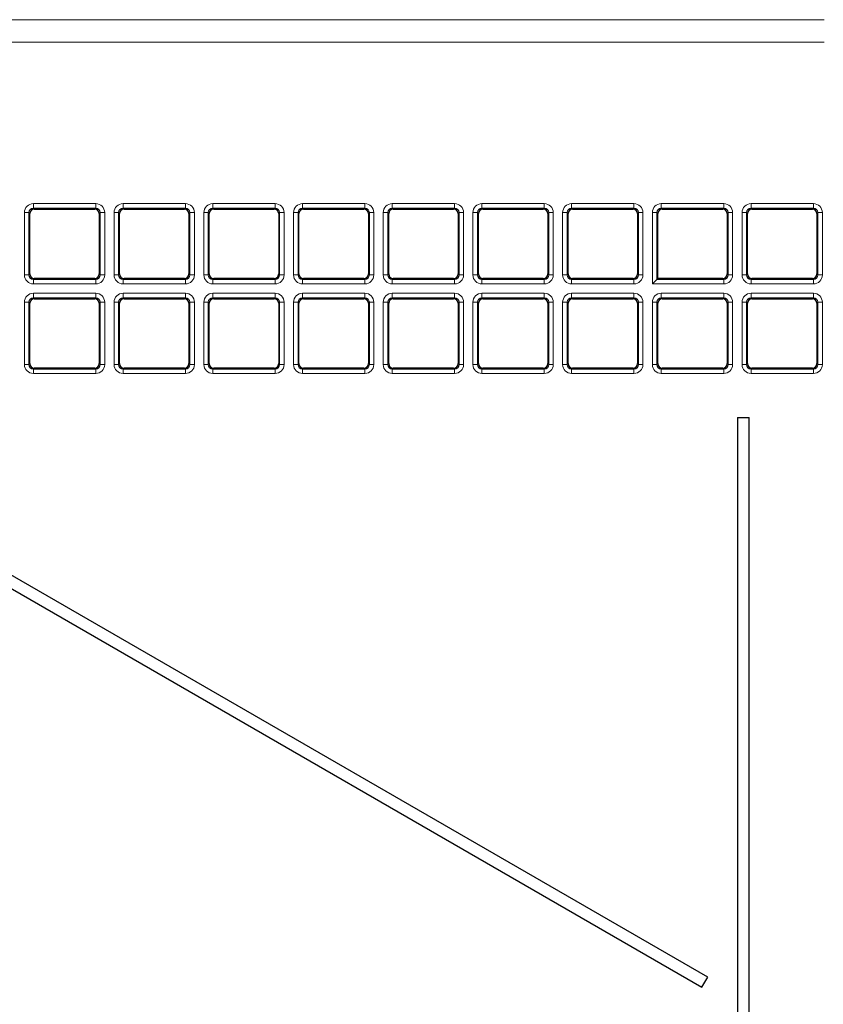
# Paper-space layout 'Blatt3' of a CAD drawing. Header units: millimetres. Extents: x 5 to 418, y 2 to 292.
# Tile 39 of 73: x 96 to 111, y 197 to 216. Entities that reach past the tile are written whole.
import ezdxf

# ---------------------------------------------------------------- set-up
doc = ezdxf.new("R2010")
doc.units = ezdxf.units.MM

psp = doc.layouts.new('Blatt3')

# ---------------------------------------------------------------- linework, layer by layer
at = {"color": 7, "linetype": 'Continuous', "lineweight": 18}
for p, q in [((70.8426, 215.5673), (111.1428, 215.5673)), ((111.1428, 215.1507), (70.8426, 215.1507)), ((96.4497, 212.1472), (97.6083, 212.1472)), ((96.4497, 212.1472), (96.4497, 212.0639)), ((97.6083, 212.0639), (96.4497, 212.0639)), ((96.4497, 212.0639), (96.4674, 212.0462)), ((97.5906, 212.0462), (97.6083, 212.0639)), ((97.6083, 212.1472), (97.6083, 212.0639)), ((98.1163, 212.1472), (99.275, 212.1472)), ((98.1163, 212.1472), (98.1163, 212.0639)), ((99.275, 212.0639), (98.1163, 212.0639)), ((98.1163, 212.0639), (98.134, 212.0462)), ((99.2573, 212.0462), (99.275, 212.0639)), ((99.275, 212.1472), (99.275, 212.0639)), ((99.783, 212.1472), (100.9416, 212.1472)), ((99.783, 212.1472), (99.783, 212.0639)), ((100.9416, 212.0639), (99.783, 212.0639)), ((99.783, 212.0639), (99.8007, 212.0462)), ((100.9239, 212.0462), (100.9416, 212.0639)), ((100.9416, 212.1472), (100.9416, 212.0639)), ((101.4497, 212.1472), (102.6083, 212.1472)), ((101.4497, 212.1472), (101.4497, 212.0639)), ((102.6083, 212.0639), (101.4497, 212.0639)), ((101.4497, 212.0639), (101.4674, 212.0462)), ((102.5906, 212.0462), (102.6083, 212.0639)), ((102.6083, 212.1472), (102.6083, 212.0639)), ((103.1163, 212.1472), (104.275, 212.1472)), ((103.1163, 212.1472), (103.1163, 212.0639)), ((104.275, 212.0639), (103.1163, 212.0639)), ((103.1163, 212.0639), (103.134, 212.0462)), ((104.2573, 212.0462), (104.275, 212.0639)), ((104.275, 212.1472), (104.275, 212.0639)), ((104.783, 212.1472), (105.9416, 212.1472)), ((104.783, 212.1472), (104.783, 212.0639)), ((105.9416, 212.0639), (104.783, 212.0639)), ((104.783, 212.0639), (104.8007, 212.0462)), ((105.9239, 212.0462), (105.9416, 212.0639)), ((105.9416, 212.1472), (105.9416, 212.0639)), ((106.4497, 212.1472), (107.6083, 212.1472)), ((106.4497, 212.1472), (106.4497, 212.0639)), ((107.6083, 212.0639), (106.4497, 212.0639)), ((106.4497, 212.0639), (106.4674, 212.0462)), ((107.5906, 212.0462), (107.6083, 212.0639)), ((107.6083, 212.1472), (107.6083, 212.0639)), ((108.1163, 212.1472), (109.275, 212.1472)), ((108.1163, 212.0639), (108.1163, 212.1472)), ((109.275, 212.0639), (108.1163, 212.0639)), ((108.1163, 212.0639), (108.134, 212.0462)), ((109.2573, 212.0462), (109.275, 212.0639)), ((109.275, 212.1472), (109.275, 212.0639)), ((109.783, 212.1472), (110.9416, 212.1472)), ((109.783, 212.1472), (109.783, 212.0639)), ((110.9416, 212.0639), (109.783, 212.0639)), ((109.783, 212.0639), (109.8007, 212.0462)), ((110.9239, 212.0462), (110.9416, 212.0639)), ((110.9416, 212.1472), (110.9416, 212.0639)), ((96.2832, 210.8221), (96.2832, 211.9807)), ((96.2832, 211.9807), (96.3665, 211.9807)), ((96.3665, 211.9807), (96.3665, 210.8221)), ((96.3842, 211.963), (96.3665, 211.9807)), ((97.6915, 211.9807), (97.6738, 211.963)), ((97.6915, 210.8221), (97.6915, 211.9807)), ((97.6915, 211.9807), (97.7747, 211.9807)), ((97.7747, 211.9807), (97.7747, 210.8221)), ((97.9499, 210.8221), (97.9499, 211.9807)), ((97.9499, 211.9807), (98.0331, 211.9807)), ((98.0331, 211.9807), (98.0331, 210.8221)), ((98.0508, 211.963), (98.0331, 211.9807)), ((99.3582, 211.9807), (99.3405, 211.963)), ((99.3582, 210.8221), (99.3582, 211.9807)), ((99.3582, 211.9807), (99.4414, 211.9807)), ((99.4414, 211.9807), (99.4414, 210.8221)), ((99.6166, 210.8221), (99.6166, 211.9807)), ((99.6166, 211.9807), (99.6998, 211.9807)), ((99.6998, 211.9807), (99.6998, 210.8221)), ((99.7175, 211.963), (99.6998, 211.9807)), ((101.0249, 211.9807), (101.0072, 211.963)), ((101.0249, 210.8221), (101.0249, 211.9807)), ((101.0249, 211.9807), (101.1081, 211.9807)), ((101.1081, 211.9807), (101.1081, 210.8221)), ((101.2832, 210.8221), (101.2832, 211.9807)), ((101.2832, 211.9807), (101.3665, 211.9807)), ((101.3665, 211.9807), (101.3665, 210.8221)), ((101.3842, 211.963), (101.3665, 211.9807)), ((102.6915, 211.9807), (102.6738, 211.963)), ((102.6915, 211.9807), (102.7747, 211.9807)), ((102.6915, 210.8221), (102.6915, 211.9807)), ((102.7747, 211.9807), (102.7747, 210.8221)), ((102.9499, 210.8221), (102.9499, 211.9807)), ((102.9499, 211.9807), (103.0331, 211.9807)), ((103.0331, 211.9807), (103.0331, 210.8221)), ((103.0508, 211.963), (103.0331, 211.9807)), ((104.3582, 211.9807), (104.3405, 211.963)), ((104.3582, 211.9807), (104.4414, 211.9807)), ((104.3582, 210.8221), (104.3582, 211.9807)), ((104.4414, 211.9807), (104.4414, 210.8221)), ((104.6166, 210.8221), (104.6166, 211.9807)), ((104.6166, 211.9807), (104.6998, 211.9807)), ((104.6998, 211.9807), (104.6998, 210.8221)), ((104.7175, 211.963), (104.6998, 211.9807)), ((106.0249, 211.9807), (106.0072, 211.963)), ((106.0249, 210.8221), (106.0249, 211.9807)), ((106.0249, 211.9807), (106.1081, 211.9807)), ((106.1081, 211.9807), (106.1081, 210.8221)), ((106.2832, 210.8221), (106.2832, 211.9807)), ((106.2832, 211.9807), (106.3665, 211.9807)), ((106.3665, 211.9807), (106.3665, 210.8221)), ((106.3842, 211.963), (106.3665, 211.9807)), ((107.6915, 211.9807), (107.6738, 211.963)), ((107.6915, 211.9807), (107.7747, 211.9807)), ((107.6915, 210.8221), (107.6915, 211.9807)), ((107.7747, 211.9807), (107.7747, 210.8221)), ((107.9499, 210.6557), (107.9499, 211.9807)), ((108.0331, 211.9807), (107.9499, 211.9807)), ((108.0331, 211.9807), (108.0331, 210.7389)), ((108.0508, 211.963), (108.0331, 211.9807)), ((109.3582, 211.9807), (109.3405, 211.963)), ((109.4414, 211.9807), (109.3582, 211.9807)), ((109.3582, 210.8221), (109.3582, 211.9807)), ((109.4414, 211.9807), (109.4414, 210.8221)), ((109.6166, 210.8221), (109.6166, 211.9807)), ((109.6998, 211.9807), (109.6166, 211.9807)), ((109.6998, 211.9807), (109.6998, 210.8221)), ((109.7175, 211.963), (109.6998, 211.9807)), ((111.0249, 211.9807), (111.0072, 211.963)), ((111.0249, 210.8221), (111.0249, 211.9807)), ((111.1081, 211.9807), (111.0249, 211.9807)), ((111.1081, 211.9807), (111.1081, 210.8221)), ((96.2832, 210.8221), (96.3665, 210.8221)), ((96.3665, 210.8221), (96.3842, 210.8398)), ((96.4674, 210.7566), (96.4497, 210.7389)), ((96.4497, 210.7389), (97.6083, 210.7389)), ((96.4497, 210.7389), (96.4497, 210.6557)), ((97.6083, 210.7389), (97.5906, 210.7566)), ((97.6083, 210.7389), (97.6083, 210.6557)), ((97.6738, 210.8398), (97.6915, 210.8221)), ((97.6915, 210.8221), (97.7747, 210.8221)), ((97.9499, 210.8221), (98.0331, 210.8221)), ((98.0331, 210.8221), (98.0508, 210.8398)), ((98.134, 210.7566), (98.1163, 210.7389)), ((98.1163, 210.7389), (98.1163, 210.6557)), ((98.1163, 210.7389), (99.275, 210.7389)), ((99.275, 210.7389), (99.2573, 210.7566)), ((99.275, 210.7389), (99.275, 210.6557)), ((99.3405, 210.8398), (99.3582, 210.8221)), ((99.3582, 210.8221), (99.4414, 210.8221)), ((99.6166, 210.8221), (99.6998, 210.8221)), ((99.6998, 210.8221), (99.7175, 210.8398)), ((99.8007, 210.7566), (99.783, 210.7389)), ((99.783, 210.7389), (99.783, 210.6557)), ((99.783, 210.7389), (100.9416, 210.7389)), ((100.9416, 210.7389), (100.9239, 210.7566)), ((100.9416, 210.7389), (100.9416, 210.6557)), ((101.0072, 210.8398), (101.0249, 210.8221)), ((101.0249, 210.8221), (101.1081, 210.8221)), ((101.2832, 210.8221), (101.3665, 210.8221)), ((101.3665, 210.8221), (101.3842, 210.8398)), ((101.4674, 210.7566), (101.4497, 210.7389)), ((101.4497, 210.7389), (102.6083, 210.7389)), ((101.4497, 210.7389), (101.4497, 210.6557)), ((102.6083, 210.7389), (102.5906, 210.7566)), ((102.6083, 210.7389), (102.6083, 210.6557)), ((102.6738, 210.8398), (102.6915, 210.8221)), ((102.6915, 210.8221), (102.7747, 210.8221)), ((102.9499, 210.8221), (103.0331, 210.8221)), ((103.0331, 210.8221), (103.0508, 210.8398)), ((103.134, 210.7566), (103.1163, 210.7389)), ((103.1163, 210.7389), (103.1163, 210.6557)), ((103.1163, 210.7389), (104.275, 210.7389)), ((104.275, 210.7389), (104.2573, 210.7566)), ((104.275, 210.7389), (104.275, 210.6557)), ((104.3405, 210.8398), (104.3582, 210.8221)), ((104.3582, 210.8221), (104.4414, 210.8221)), ((104.6166, 210.8221), (104.6998, 210.8221)), ((104.6998, 210.8221), (104.7175, 210.8398)), ((104.8007, 210.7566), (104.783, 210.7389)), ((104.783, 210.7389), (105.9416, 210.7389)), ((104.783, 210.7389), (104.783, 210.6557)), ((105.9416, 210.7389), (105.9239, 210.7566)), ((105.9416, 210.7389), (105.9416, 210.6557)), ((106.0072, 210.8398), (106.0249, 210.8221)), ((106.0249, 210.8221), (106.1081, 210.8221)), ((106.2832, 210.8221), (106.3665, 210.8221)), ((106.3665, 210.8221), (106.3842, 210.8398)), ((106.4674, 210.7566), (106.4497, 210.7389)), ((106.4497, 210.7389), (107.6083, 210.7389)), ((106.4497, 210.7389), (106.4497, 210.6557)), ((107.6083, 210.7389), (107.5906, 210.7566)), ((107.6083, 210.7389), (107.6083, 210.6557)), ((107.6738, 210.8398), (107.6915, 210.8221)), ((107.6915, 210.8221), (107.7747, 210.8221)), ((108.0331, 210.7389), (109.275, 210.7389)), ((109.275, 210.7389), (109.2573, 210.7566)), ((109.275, 210.6557), (109.275, 210.7389)), ((109.3405, 210.8398), (109.3582, 210.8221)), ((109.4414, 210.8221), (109.3582, 210.8221)), ((109.6998, 210.8221), (109.6166, 210.8221)), ((109.6998, 210.8221), (109.7175, 210.8398)), ((109.8007, 210.7566), (109.783, 210.7389)), ((109.783, 210.7389), (109.783, 210.6557)), ((109.783, 210.7389), (110.9416, 210.7389)), ((110.9416, 210.7389), (110.9239, 210.7566)), ((110.9416, 210.7389), (110.9416, 210.6557)), ((111.0072, 210.8398), (111.0249, 210.8221)), ((111.1081, 210.8221), (111.0249, 210.8221)), ((97.6083, 210.6557), (96.4497, 210.6557)), ((99.275, 210.6557), (98.1163, 210.6557)), ((100.9416, 210.6557), (99.783, 210.6557)), ((102.6083, 210.6557), (101.4497, 210.6557)), ((104.275, 210.6557), (103.1163, 210.6557)), ((105.9416, 210.6557), (104.783, 210.6557)), ((107.6083, 210.6557), (106.4497, 210.6557)), ((109.275, 210.6557), (107.9499, 210.6557)), ((110.9416, 210.6557), (109.783, 210.6557)), ((96.4497, 210.4805), (97.6083, 210.4805)), ((96.4497, 210.4805), (96.4497, 210.3973)), ((97.6083, 210.3973), (96.4497, 210.3973)), ((96.4497, 210.3973), (96.4674, 210.3796)), ((97.5906, 210.3796), (97.6083, 210.3973)), ((97.6083, 210.4805), (97.6083, 210.3973)), ((98.1163, 210.4805), (99.275, 210.4805)), ((98.1163, 210.4805), (98.1163, 210.3973)), ((99.275, 210.3973), (98.1163, 210.3973)), ((98.1163, 210.3973), (98.134, 210.3796)), ((99.2573, 210.3796), (99.275, 210.3973)), ((99.275, 210.4805), (99.275, 210.3973)), ((99.783, 210.4805), (100.9416, 210.4805)), ((99.783, 210.4805), (99.783, 210.3973)), ((100.9416, 210.3973), (99.783, 210.3973)), ((99.783, 210.3973), (99.8007, 210.3796)), ((100.9239, 210.3796), (100.9416, 210.3973)), ((100.9416, 210.4805), (100.9416, 210.3973)), ((101.4497, 210.4805), (102.6083, 210.4805)), ((101.4497, 210.4805), (101.4497, 210.3973)), ((102.6083, 210.3973), (101.4497, 210.3973)), ((101.4497, 210.3973), (101.4674, 210.3796)), ((102.5906, 210.3796), (102.6083, 210.3973)), ((102.6083, 210.4805), (102.6083, 210.3973)), ((103.1163, 210.4805), (104.275, 210.4805)), ((103.1163, 210.4805), (103.1163, 210.3973)), ((104.275, 210.3973), (103.1163, 210.3973)), ((103.1163, 210.3973), (103.134, 210.3796)), ((104.2573, 210.3796), (104.275, 210.3973)), ((104.275, 210.4805), (104.275, 210.3973)), ((104.783, 210.4805), (105.9416, 210.4805)), ((104.783, 210.4805), (104.783, 210.3973)), ((105.9416, 210.3973), (104.783, 210.3973)), ((104.783, 210.3973), (104.8007, 210.3796)), ((105.9239, 210.3796), (105.9416, 210.3973)), ((105.9416, 210.4805), (105.9416, 210.3973)), ((106.4497, 210.4805), (107.6083, 210.4805)), ((106.4497, 210.4805), (106.4497, 210.3973)), ((107.6083, 210.3973), (106.4497, 210.3973)), ((106.4497, 210.3973), (106.4674, 210.3796)), ((107.5906, 210.3796), (107.6083, 210.3973)), ((107.6083, 210.4805), (107.6083, 210.3973)), ((108.1163, 210.4805), (109.275, 210.4805)), ((108.1163, 210.4805), (108.1163, 210.3973)), ((109.275, 210.3973), (108.1163, 210.3973)), ((108.1163, 210.3973), (108.134, 210.3796)), ((109.2573, 210.3796), (109.275, 210.3973)), ((109.275, 210.4805), (109.275, 210.3973)), ((109.783, 210.4805), (110.9416, 210.4805)), ((109.783, 210.4805), (109.783, 210.3973)), ((110.9416, 210.3973), (109.783, 210.3973)), ((109.783, 210.3973), (109.8007, 210.3796)), ((110.9239, 210.3796), (110.9416, 210.3973)), ((110.9416, 210.4805), (110.9416, 210.3973)), ((96.2832, 209.1554), (96.2832, 210.3141)), ((96.2832, 210.3141), (96.3665, 210.3141)), ((96.3665, 210.3141), (96.3665, 209.1554)), ((96.3842, 210.2964), (96.3665, 210.3141)), ((97.6915, 210.3141), (97.6738, 210.2964)), ((97.6915, 210.3141), (97.7747, 210.3141)), ((97.6915, 209.1554), (97.6915, 210.3141)), ((97.7747, 210.3141), (97.7747, 209.1554)), ((97.9499, 209.1554), (97.9499, 210.3141)), ((97.9499, 210.3141), (98.0331, 210.3141)), ((98.0331, 210.3141), (98.0331, 209.1554)), ((98.0508, 210.2964), (98.0331, 210.3141)), ((99.3582, 210.3141), (99.3405, 210.2964)), ((99.3582, 209.1554), (99.3582, 210.3141)), ((99.3582, 210.3141), (99.4414, 210.3141)), ((99.4414, 210.3141), (99.4414, 209.1554)), ((99.6166, 209.1554), (99.6166, 210.3141)), ((99.6166, 210.3141), (99.6998, 210.3141)), ((99.6998, 210.3141), (99.6998, 209.1554)), ((99.7175, 210.2964), (99.6998, 210.3141)), ((101.0249, 210.3141), (101.0072, 210.2964)), ((101.0249, 209.1554), (101.0249, 210.3141)), ((101.0249, 210.3141), (101.1081, 210.3141)), ((101.1081, 210.3141), (101.1081, 209.1554)), ((101.2832, 209.1554), (101.2832, 210.3141)), ((101.2832, 210.3141), (101.3665, 210.3141)), ((101.3665, 210.3141), (101.3665, 209.1554)), ((101.3842, 210.2964), (101.3665, 210.3141)), ((102.6915, 210.3141), (102.6738, 210.2964)), ((102.6915, 209.1554), (102.6915, 210.3141)), ((102.6915, 210.3141), (102.7747, 210.3141)), ((102.7747, 210.3141), (102.7747, 209.1554)), ((102.9499, 209.1554), (102.9499, 210.3141)), ((102.9499, 210.3141), (103.0331, 210.3141)), ((103.0331, 210.3141), (103.0331, 209.1554)), ((103.0508, 210.2964), (103.0331, 210.3141)), ((104.3582, 210.3141), (104.3405, 210.2964)), ((104.3582, 209.1554), (104.3582, 210.3141)), ((104.3582, 210.3141), (104.4414, 210.3141)), ((104.4414, 210.3141), (104.4414, 209.1554)), ((104.6166, 209.1554), (104.6166, 210.3141)), ((104.6166, 210.3141), (104.6998, 210.3141)), ((104.6998, 210.3141), (104.6998, 209.1554)), ((104.7175, 210.2964), (104.6998, 210.3141)), ((106.0249, 210.3141), (106.0072, 210.2964)), ((106.0249, 210.3141), (106.1081, 210.3141)), ((106.0249, 209.1554), (106.0249, 210.3141)), ((106.1081, 210.3141), (106.1081, 209.1554)), ((106.2832, 209.1554), (106.2832, 210.3141)), ((106.2832, 210.3141), (106.3665, 210.3141)), ((106.3665, 210.3141), (106.3665, 209.1554)), ((106.3842, 210.2964), (106.3665, 210.3141)), ((107.6915, 210.3141), (107.6738, 210.2964)), ((107.6915, 210.3141), (107.7747, 210.3141)), ((107.6915, 209.1554), (107.6915, 210.3141)), ((107.7747, 210.3141), (107.7747, 209.1554)), ((107.9499, 209.1554), (107.9499, 210.3141)), ((108.0331, 210.3141), (107.9499, 210.3141)), ((108.0331, 210.3141), (108.0331, 209.1554)), ((108.0508, 210.2964), (108.0331, 210.3141)), ((109.3582, 210.3141), (109.3405, 210.2964)), ((109.3582, 209.1554), (109.3582, 210.3141)), ((109.4414, 210.3141), (109.3582, 210.3141)), ((109.4414, 210.3141), (109.4414, 209.1554)), ((109.6166, 209.1554), (109.6166, 210.3141)), ((109.6998, 210.3141), (109.6166, 210.3141)), ((109.6998, 210.3141), (109.6998, 209.1554)), ((109.7175, 210.2964), (109.6998, 210.3141)), ((111.0249, 210.3141), (111.0072, 210.2964)), ((111.1081, 210.3141), (111.0249, 210.3141)), ((111.0249, 209.1554), (111.0249, 210.3141)), ((111.1081, 210.3141), (111.1081, 209.1554)), ((96.2832, 209.1554), (96.3665, 209.1554)), ((96.3665, 209.1554), (96.3842, 209.1731)), ((96.4674, 209.0899), (96.4497, 209.0722)), ((96.4497, 209.0722), (96.4497, 208.989)), ((96.4497, 209.0722), (97.6083, 209.0722)), ((97.6083, 209.0722), (97.5906, 209.0899)), ((97.6083, 209.0722), (97.6083, 208.989)), ((97.6738, 209.1731), (97.6915, 209.1554)), ((97.6915, 209.1554), (97.7747, 209.1554)), ((97.9499, 209.1554), (98.0331, 209.1554)), ((98.0331, 209.1554), (98.0508, 209.1731)), ((98.134, 209.0899), (98.1163, 209.0722)), ((98.1163, 209.0722), (98.1163, 208.989)), ((98.1163, 209.0722), (99.275, 209.0722)), ((99.275, 209.0722), (99.2573, 209.0899)), ((99.275, 209.0722), (99.275, 208.989)), ((99.3405, 209.1731), (99.3582, 209.1554)), ((99.3582, 209.1554), (99.4414, 209.1554)), ((99.6166, 209.1554), (99.6998, 209.1554)), ((99.6998, 209.1554), (99.7175, 209.1731)), ((99.8007, 209.0899), (99.783, 209.0722)), ((99.783, 209.0722), (99.783, 208.989)), ((99.783, 209.0722), (100.9416, 209.0722)), ((100.9416, 209.0722), (100.9239, 209.0899)), ((100.9416, 209.0722), (100.9416, 208.989)), ((101.0072, 209.1731), (101.0249, 209.1554)), ((101.0249, 209.1554), (101.1081, 209.1554)), ((101.2832, 209.1554), (101.3665, 209.1554)), ((101.3665, 209.1554), (101.3842, 209.1731)), ((101.4674, 209.0899), (101.4497, 209.0722)), ((101.4497, 209.0722), (102.6083, 209.0722)), ((101.4497, 209.0722), (101.4497, 208.989)), ((102.6083, 209.0722), (102.5906, 209.0899)), ((102.6083, 209.0722), (102.6083, 208.989)), ((102.6738, 209.1731), (102.6915, 209.1554)), ((102.6915, 209.1554), (102.7747, 209.1554)), ((102.9499, 209.1554), (103.0331, 209.1554)), ((103.0331, 209.1554), (103.0508, 209.1731)), ((103.134, 209.0899), (103.1163, 209.0722)), ((103.1163, 209.0722), (103.1163, 208.989)), ((103.1163, 209.0722), (104.275, 209.0722)), ((104.275, 209.0722), (104.2573, 209.0899)), ((104.275, 209.0722), (104.275, 208.989)), ((104.3405, 209.1731), (104.3582, 209.1554)), ((104.3582, 209.1554), (104.4414, 209.1554)), ((104.6166, 209.1554), (104.6998, 209.1554)), ((104.6998, 209.1554), (104.7175, 209.1731)), ((104.8007, 209.0899), (104.783, 209.0722)), ((104.783, 209.0722), (105.9416, 209.0722)), ((104.783, 209.0722), (104.783, 208.989)), ((105.9416, 209.0722), (105.9239, 209.0899)), ((105.9416, 209.0722), (105.9416, 208.989)), ((106.0072, 209.1731), (106.0249, 209.1554)), ((106.0249, 209.1554), (106.1081, 209.1554)), ((106.2832, 209.1554), (106.3665, 209.1554)), ((106.3665, 209.1554), (106.3842, 209.1731)), ((106.4674, 209.0899), (106.4497, 209.0722)), ((106.4497, 209.0722), (106.4497, 208.989)), ((106.4497, 209.0722), (107.6083, 209.0722)), ((107.6083, 209.0722), (107.5906, 209.0899)), ((107.6083, 209.0722), (107.6083, 208.989)), ((107.6738, 209.1731), (107.6915, 209.1554)), ((107.6915, 209.1554), (107.7747, 209.1554)), ((108.0331, 209.1554), (107.9499, 209.1554)), ((108.0331, 209.1554), (108.0508, 209.1731)), ((108.134, 209.0899), (108.1163, 209.0722)), ((108.1163, 209.0722), (108.1163, 208.989)), ((108.1163, 209.0722), (109.275, 209.0722)), ((109.275, 209.0722), (109.2573, 209.0899)), ((109.275, 209.0722), (109.275, 208.989)), ((109.3405, 209.1731), (109.3582, 209.1554)), ((109.4414, 209.1554), (109.3582, 209.1554)), ((109.6998, 209.1554), (109.6166, 209.1554)), ((109.6998, 209.1554), (109.7175, 209.1731)), ((109.8007, 209.0899), (109.783, 209.0722)), ((109.783, 209.0722), (109.783, 208.989)), ((109.783, 209.0722), (110.9416, 209.0722)), ((110.9416, 209.0722), (110.9239, 209.0899)), ((110.9416, 209.0722), (110.9416, 208.989)), ((111.0072, 209.1731), (111.0249, 209.1554)), ((111.1081, 209.1554), (111.0249, 209.1554)), ((97.6083, 208.989), (96.4497, 208.989)), ((99.275, 208.989), (98.1163, 208.989)), ((100.9416, 208.989), (99.783, 208.989)), ((102.6083, 208.989), (101.4497, 208.989)), ((104.275, 208.989), (103.1163, 208.989)), ((105.9416, 208.989), (104.783, 208.989)), ((107.6083, 208.989), (106.4497, 208.989)), ((109.275, 208.989), (108.1163, 208.989)), ((110.9416, 208.989), (109.783, 208.989))]:
    psp.add_line(p, q, dxfattribs=at)
at = {"color": 7, "linetype": 'Continuous', "lineweight": 25}
for p, q in [((96.4674, 212.0462), (97.5906, 212.0462)), ((98.134, 212.0462), (99.2573, 212.0462)), ((99.8007, 212.0462), (100.9239, 212.0462)), ((101.4674, 212.0462), (102.5906, 212.0462)), ((103.134, 212.0462), (104.2573, 212.0462)), ((104.8007, 212.0462), (105.9239, 212.0462)), ((106.4674, 212.0462), (107.5906, 212.0462)), ((108.134, 212.0462), (109.2573, 212.0462)), ((109.8007, 212.0462), (110.9239, 212.0462)), ((96.3842, 210.8398), (96.3842, 211.963)), ((97.6738, 211.963), (97.6738, 210.8398)), ((98.0508, 210.8398), (98.0508, 211.963)), ((99.3405, 211.963), (99.3405, 210.8398)), ((99.7175, 210.8398), (99.7175, 211.963)), ((101.0072, 211.963), (101.0072, 210.8398)), ((101.3842, 210.8398), (101.3842, 211.963)), ((102.6738, 211.963), (102.6738, 210.8398)), ((103.0508, 210.8398), (103.0508, 211.963)), ((104.3405, 211.963), (104.3405, 210.8398)), ((104.7175, 210.8398), (104.7175, 211.963)), ((106.0072, 211.963), (106.0072, 210.8398)), ((106.3842, 210.8398), (106.3842, 211.963)), ((107.6738, 211.963), (107.6738, 210.8398)), ((108.0508, 210.7566), (108.0508, 211.963)), ((109.3405, 211.963), (109.3405, 210.8398)), ((109.7175, 210.8398), (109.7175, 211.963)), ((111.0072, 211.963), (111.0072, 210.8398)), ((97.5906, 210.7566), (96.4674, 210.7566)), ((99.2573, 210.7566), (98.134, 210.7566)), ((100.9239, 210.7566), (99.8007, 210.7566)), ((102.5906, 210.7566), (101.4674, 210.7566)), ((104.2573, 210.7566), (103.134, 210.7566)), ((105.9239, 210.7566), (104.8007, 210.7566)), ((107.5906, 210.7566), (106.4674, 210.7566)), ((108.0331, 210.7389), (107.9499, 210.6557)), ((108.0508, 210.7566), (108.0331, 210.7389)), ((109.2573, 210.7566), (108.0508, 210.7566)), ((110.9239, 210.7566), (109.8007, 210.7566)), ((96.4674, 210.3796), (97.5906, 210.3796)), ((98.134, 210.3796), (99.2573, 210.3796)), ((99.8007, 210.3796), (100.9239, 210.3796)), ((101.4674, 210.3796), (102.5906, 210.3796)), ((103.134, 210.3796), (104.2573, 210.3796)), ((104.8007, 210.3796), (105.9239, 210.3796)), ((106.4674, 210.3796), (107.5906, 210.3796)), ((108.134, 210.3796), (109.2573, 210.3796)), ((109.8007, 210.3796), (110.9239, 210.3796)), ((96.3842, 209.1731), (96.3842, 210.2964)), ((97.6738, 210.2964), (97.6738, 209.1731)), ((98.0508, 209.1731), (98.0508, 210.2964)), ((99.3405, 210.2964), (99.3405, 209.1731)), ((99.7175, 209.1731), (99.7175, 210.2964)), ((101.0072, 210.2964), (101.0072, 209.1731)), ((101.3842, 209.1731), (101.3842, 210.2964)), ((102.6738, 210.2964), (102.6738, 209.1731)), ((103.0508, 209.1731), (103.0508, 210.2964)), ((104.3405, 210.2964), (104.3405, 209.1731)), ((104.7175, 209.1731), (104.7175, 210.2964)), ((106.0072, 210.2964), (106.0072, 209.1731)), ((106.3842, 209.1731), (106.3842, 210.2964)), ((107.6738, 210.2964), (107.6738, 209.1731)), ((108.0508, 209.1731), (108.0508, 210.2964)), ((109.3405, 210.2964), (109.3405, 209.1731)), ((109.7175, 209.1731), (109.7175, 210.2964)), ((111.0072, 210.2964), (111.0072, 209.1731)), ((97.5906, 209.0899), (96.4674, 209.0899)), ((99.2573, 209.0899), (98.134, 209.0899)), ((100.9239, 209.0899), (99.8007, 209.0899)), ((102.5906, 209.0899), (101.4674, 209.0899)), ((104.2573, 209.0899), (103.134, 209.0899)), ((105.9239, 209.0899), (104.8007, 209.0899)), ((107.5906, 209.0899), (106.4674, 209.0899)), ((109.2573, 209.0899), (108.134, 209.0899)), ((110.9239, 209.0899), (109.8007, 209.0899)), ((108.9796, 197.7671), (90.9645, 208.1681)), ((109.5296, 208.1681), (109.7501, 208.1681)), ((109.5296, 208.1681), (109.5296, 184.0348)), ((109.7501, 184.0348), (109.7501, 208.1681)), ((90.8562, 207.9804), (108.8713, 197.5794)), ((108.8713, 197.5794), (108.9796, 197.7671))]:
    psp.add_line(p, q, dxfattribs=at)
at = {"color": 7, "linetype": 'Continuous', "lineweight": 18}
for centre, major_axis, ratio, start_param, end_param in [((96.4501, 211.9803), (0.1182, -0.1182), 0.9972647, 2.357564, 3.9256213), ((96.4501, 211.9803), (-0.0594, 0.0594), 0.9918461, 5.4991567, 7.0672139), ((97.6078, 211.9803), (-0.1182, -0.1182), 0.9972647, 2.357564, 3.9256213), ((97.6078, 211.9803), (0.0594, 0.0594), 0.9918461, 5.4991567, 7.0672139), ((98.1168, 211.9803), (0.1182, -0.1182), 0.9972647, 2.357564, 3.9256213), ((98.1168, 211.9803), (-0.0594, 0.0594), 0.9918461, 5.4991567, 7.0672139), ((99.2745, 211.9803), (-0.1182, -0.1182), 0.9972647, 2.357564, 3.9256213), ((99.2745, 211.9803), (0.0594, 0.0594), 0.9918461, 5.4991567, 7.0672139), ((99.7835, 211.9803), (0.1182, -0.1182), 0.9972647, 2.357564, 3.9256213), ((99.7835, 211.9803), (-0.0594, 0.0594), 0.9918461, 5.4991567, 7.0672139), ((100.9412, 211.9803), (-0.1182, -0.1182), 0.9972647, 2.357564, 3.9256213), ((100.9412, 211.9803), (0.0594, 0.0594), 0.9918461, 5.4991567, 7.0672139), ((101.4501, 211.9803), (0.1182, -0.1182), 0.9972647, 2.357564, 3.9256213), ((101.4501, 211.9803), (0.0594, -0.0594), 0.9918461, 2.357564, 3.9256213), ((102.6078, 211.9803), (-0.1182, -0.1182), 0.9972647, 2.357564, 3.9256213), ((102.6078, 211.9803), (0.0594, 0.0594), 0.9918461, 5.4991567, 7.0672139), ((103.1168, 211.9803), (0.1182, -0.1182), 0.9972647, 2.357564, 3.9256213), ((103.1168, 211.9803), (0.0594, -0.0594), 0.9918461, 2.357564, 3.9256213), ((104.2745, 211.9803), (-0.1182, -0.1182), 0.9972647, 2.357564, 3.9256213), ((104.2745, 211.9803), (0.0594, 0.0594), 0.9918461, 5.4991567, 7.0672139), ((104.7835, 211.9803), (0.1182, -0.1182), 0.9972647, 2.357564, 3.9256213), ((104.7835, 211.9803), (0.0594, -0.0594), 0.9918461, 2.357564, 3.9256213), ((105.9412, 211.9803), (-0.1182, -0.1182), 0.9972647, 2.357564, 3.9256213), ((105.9412, 211.9803), (0.0594, 0.0594), 0.9918461, 5.4991567, 7.0672139), ((106.4501, 211.9803), (0.1182, -0.1182), 0.9972647, 2.357564, 3.9256213), ((106.4501, 211.9803), (0.0594, -0.0594), 0.9918461, 2.357564, 3.9256213), ((107.6078, 211.9803), (-0.1182, -0.1182), 0.9972647, 2.357564, 3.9256213), ((107.6078, 211.9803), (0.0594, 0.0594), 0.9918461, 5.4991567, 7.0672139), ((108.1168, 211.9803), (0.1182, -0.1182), 0.9972647, 2.357564, 3.9256213), ((108.1168, 211.9803), (0.0594, -0.0594), 0.9918461, 2.357564, 3.9256213), ((109.2745, 211.9803), (-0.1182, -0.1182), 0.9972647, 2.357564, 3.9256213), ((109.2745, 211.9803), (0.0594, 0.0594), 0.9918461, 5.4991567, 7.0672139), ((109.7835, 211.9803), (0.1182, -0.1182), 0.9972647, 2.357564, 3.9256213), ((109.7835, 211.9803), (0.0594, -0.0594), 0.9918461, 2.357564, 3.9256213), ((110.9412, 211.9803), (-0.1182, -0.1182), 0.9972647, 2.357564, 3.9256213), ((110.9412, 211.9803), (0.0594, 0.0594), 0.9918461, 5.4991567, 7.0672139), ((96.4501, 210.8226), (0.1182, 0.1182), 0.9972647, 2.357564, 3.9256213), ((96.4501, 210.8226), (0.0594, 0.0594), 0.9918461, 2.357564, 3.9256213), ((97.6078, 210.8226), (-0.1182, 0.1182), 0.9972647, 2.357564, 3.9256213), ((97.6078, 210.8226), (-0.0594, 0.0594), 0.9918461, 2.357564, 3.9256213), ((98.1168, 210.8226), (0.1182, 0.1182), 0.9972647, 2.357564, 3.9256213), ((98.1168, 210.8226), (0.0594, 0.0594), 0.9918461, 2.357564, 3.9256213), ((99.2745, 210.8226), (-0.1182, 0.1182), 0.9972647, 2.357564, 3.9256213), ((99.2745, 210.8226), (-0.0594, 0.0594), 0.9918461, 2.357564, 3.9256213), ((99.7835, 210.8226), (0.1182, 0.1182), 0.9972647, 2.357564, 3.9256213), ((99.7835, 210.8226), (0.0594, 0.0594), 0.9918461, 2.357564, 3.9256213), ((100.9412, 210.8226), (-0.1182, 0.1182), 0.9972647, 2.357564, 3.9256213), ((100.9412, 210.8226), (-0.0594, 0.0594), 0.9918461, 2.357564, 3.9256213), ((101.4501, 210.8226), (0.1182, 0.1182), 0.9972647, 2.357564, 3.9256213), ((101.4501, 210.8226), (0.0594, 0.0594), 0.9918461, 2.357564, 3.9256213), ((102.6078, 210.8226), (-0.1182, 0.1182), 0.9972647, 2.357564, 3.9256213), ((102.6078, 210.8226), (-0.0594, 0.0594), 0.9918461, 2.357564, 3.9256213), ((103.1168, 210.8226), (0.1182, 0.1182), 0.9972647, 2.357564, 3.9256213), ((103.1168, 210.8226), (0.0594, 0.0594), 0.9918461, 2.357564, 3.9256213), ((104.2745, 210.8226), (-0.1182, 0.1182), 0.9972647, 2.357564, 3.9256213), ((104.2745, 210.8226), (-0.0594, 0.0594), 0.9918461, 2.357564, 3.9256213), ((104.7835, 210.8226), (0.1182, 0.1182), 0.9972647, 2.357564, 3.9256213), ((104.7835, 210.8226), (0.0594, 0.0594), 0.9918461, 2.357564, 3.9256213), ((105.9412, 210.8226), (-0.1182, 0.1182), 0.9972647, 2.357564, 3.9256213), ((105.9412, 210.8226), (-0.0594, 0.0594), 0.9918461, 2.357564, 3.9256213), ((106.4501, 210.8226), (0.1182, 0.1182), 0.9972647, 2.357564, 3.9256213), ((106.4501, 210.8226), (0.0594, 0.0594), 0.9918461, 2.357564, 3.9256213), ((107.6078, 210.8226), (-0.1182, 0.1182), 0.9972647, 2.357564, 3.9256213), ((107.6078, 210.8226), (-0.0594, 0.0594), 0.9918461, 2.357564, 3.9256213), ((109.2745, 210.8226), (-0.1182, 0.1182), 0.9972647, 2.357564, 3.9256213), ((109.2745, 210.8226), (-0.0594, 0.0594), 0.9918461, 2.357564, 3.9256213), ((109.7835, 210.8226), (0.1182, 0.1182), 0.9972647, 2.357564, 3.9256213), ((109.7835, 210.8226), (0.0594, 0.0594), 0.9918461, 2.357564, 3.9256213), ((110.9412, 210.8226), (-0.1182, 0.1182), 0.9972647, 2.357564, 3.9256213), ((110.9412, 210.8226), (-0.0594, 0.0594), 0.9918461, 2.357564, 3.9256213), ((96.4501, 210.3136), (0.1182, -0.1182), 0.9972647, 2.357564, 3.9256213), ((96.4501, 210.3136), (-0.0594, 0.0594), 0.9918461, 5.4991567, 7.0672139), ((97.6078, 210.3136), (-0.1182, -0.1182), 0.9972647, 2.357564, 3.9256213), ((97.6078, 210.3136), (0.0594, 0.0594), 0.9918461, 5.4991567, 7.0672139), ((98.1168, 210.3136), (0.1182, -0.1182), 0.9972647, 2.357564, 3.9256213), ((98.1168, 210.3136), (-0.0594, 0.0594), 0.9918461, 5.4991567, 7.0672139), ((99.2745, 210.3136), (-0.1182, -0.1182), 0.9972647, 2.357564, 3.9256213), ((99.2745, 210.3136), (0.0594, 0.0594), 0.9918461, 5.4991567, 7.0672139), ((99.7835, 210.3136), (0.1182, -0.1182), 0.9972647, 2.357564, 3.9256213), ((99.7835, 210.3136), (-0.0594, 0.0594), 0.9918461, 5.4991567, 7.0672139), ((100.9412, 210.3136), (-0.1182, -0.1182), 0.9972647, 2.357564, 3.9256213), ((100.9412, 210.3136), (0.0594, 0.0594), 0.9918461, 5.4991567, 7.0672139), ((101.4501, 210.3136), (0.1182, -0.1182), 0.9972647, 2.357564, 3.9256213), ((101.4501, 210.3136), (-0.0594, 0.0594), 0.9918461, 5.4991567, 7.0672139), ((102.6078, 210.3136), (-0.1182, -0.1182), 0.9972647, 2.357564, 3.9256213), ((102.6078, 210.3136), (0.0594, 0.0594), 0.9918461, 5.4991567, 7.0672139), ((103.1168, 210.3136), (0.1182, -0.1182), 0.9972647, 2.357564, 3.9256213), ((103.1168, 210.3136), (-0.0594, 0.0594), 0.9918461, 5.4991567, 7.0672139), ((104.2745, 210.3136), (-0.1182, -0.1182), 0.9972647, 2.357564, 3.9256213), ((104.2745, 210.3136), (0.0594, 0.0594), 0.9918461, 5.4991567, 7.0672139), ((104.7835, 210.3136), (0.1182, -0.1182), 0.9972647, 2.357564, 3.9256213), ((104.7835, 210.3136), (-0.0594, 0.0594), 0.9918461, 5.4991567, 7.0672139), ((105.9412, 210.3136), (-0.1182, -0.1182), 0.9972647, 2.357564, 3.9256213), ((105.9412, 210.3136), (0.0594, 0.0594), 0.9918461, 5.4991567, 7.0672139), ((106.4501, 210.3136), (0.1182, -0.1182), 0.9972647, 2.357564, 3.9256213), ((106.4501, 210.3136), (-0.0594, 0.0594), 0.9918461, 5.4991567, 7.0672139), ((107.6078, 210.3136), (-0.1182, -0.1182), 0.9972647, 2.357564, 3.9256213), ((107.6078, 210.3136), (0.0594, 0.0594), 0.9918461, 5.4991567, 7.0672139), ((108.1168, 210.3136), (0.1182, -0.1182), 0.9972647, 2.357564, 3.9256213), ((108.1168, 210.3136), (-0.0594, 0.0594), 0.9918461, 5.4991567, 7.0672139), ((109.2745, 210.3136), (-0.1182, -0.1182), 0.9972647, 2.357564, 3.9256213), ((109.2745, 210.3136), (0.0594, 0.0594), 0.9918461, 5.4991567, 7.0672139), ((109.7835, 210.3136), (0.1182, -0.1182), 0.9972647, 2.357564, 3.9256213), ((109.7835, 210.3136), (-0.0594, 0.0594), 0.9918461, 5.4991567, 7.0672139), ((110.9412, 210.3136), (-0.1182, -0.1182), 0.9972647, 2.357564, 3.9256213), ((110.9412, 210.3136), (0.0594, 0.0594), 0.9918461, 5.4991567, 7.0672139), ((96.4501, 209.1559), (0.1182, 0.1182), 0.9972647, 2.357564, 3.9256213), ((96.4501, 209.1559), (0.0594, 0.0594), 0.9918461, 2.357564, 3.9256213), ((97.6078, 209.1559), (-0.1182, 0.1182), 0.9972647, 2.357564, 3.9256213), ((97.6078, 209.1559), (0.0594, -0.0594), 0.9918461, 5.4991567, 7.0672139), ((98.1168, 209.1559), (0.1182, 0.1182), 0.9972647, 2.357564, 3.9256213), ((98.1168, 209.1559), (0.0594, 0.0594), 0.9918461, 2.357564, 3.9256213), ((99.2745, 209.1559), (-0.1182, 0.1182), 0.9972647, 2.357564, 3.9256213), ((99.2745, 209.1559), (0.0594, -0.0594), 0.9918461, 5.4991567, 7.0672139), ((99.7835, 209.1559), (0.1182, 0.1182), 0.9972647, 2.357564, 3.9256213), ((99.7835, 209.1559), (0.0594, 0.0594), 0.9918461, 2.357564, 3.9256213), ((100.9412, 209.1559), (-0.1182, 0.1182), 0.9972647, 2.357564, 3.9256213), ((100.9412, 209.1559), (0.0594, -0.0594), 0.9918461, 5.4991567, 7.0672139), ((101.4501, 209.1559), (0.1182, 0.1182), 0.9972647, 2.357564, 3.9256213), ((101.4501, 209.1559), (0.0594, 0.0594), 0.9918461, 2.357564, 3.9256213), ((102.6078, 209.1559), (-0.1182, 0.1182), 0.9972647, 2.357564, 3.9256213), ((102.6078, 209.1559), (0.0594, -0.0594), 0.9918461, 5.4991567, 7.0672139), ((103.1168, 209.1559), (0.1182, 0.1182), 0.9972647, 2.357564, 3.9256213), ((103.1168, 209.1559), (0.0594, 0.0594), 0.9918461, 2.357564, 3.9256213), ((104.2745, 209.1559), (-0.1182, 0.1182), 0.9972647, 2.357564, 3.9256213), ((104.2745, 209.1559), (0.0594, -0.0594), 0.9918461, 5.4991567, 7.0672139), ((104.7835, 209.1559), (0.1182, 0.1182), 0.9972647, 2.357564, 3.9256213), ((104.7835, 209.1559), (0.0594, 0.0594), 0.9918461, 2.357564, 3.9256213), ((105.9412, 209.1559), (-0.1182, 0.1182), 0.9972647, 2.357564, 3.9256213), ((105.9412, 209.1559), (0.0594, -0.0594), 0.9918461, 5.4991567, 7.0672139), ((106.4501, 209.1559), (0.1182, 0.1182), 0.9972647, 2.357564, 3.9256213), ((106.4501, 209.1559), (0.0594, 0.0594), 0.9918461, 2.357564, 3.9256213), ((107.6078, 209.1559), (-0.1182, 0.1182), 0.9972647, 2.357564, 3.9256213), ((107.6078, 209.1559), (0.0594, -0.0594), 0.9918461, 5.4991567, 7.0672139), ((108.1168, 209.1559), (0.1182, 0.1182), 0.9972647, 2.357564, 3.9256213), ((108.1168, 209.1559), (0.0594, 0.0594), 0.9918461, 2.357564, 3.9256213), ((109.2745, 209.1559), (-0.1182, 0.1182), 0.9972647, 2.357564, 3.9256213), ((109.2745, 209.1559), (0.0594, -0.0594), 0.9918461, 5.4991567, 7.0672139), ((109.7835, 209.1559), (0.1182, 0.1182), 0.9972647, 2.357564, 3.9256213), ((109.7835, 209.1559), (0.0594, 0.0594), 0.9918461, 2.357564, 3.9256213), ((110.9412, 209.1559), (-0.1182, 0.1182), 0.9972647, 2.357564, 3.9256213), ((110.9412, 209.1559), (0.0594, -0.0594), 0.9918461, 5.4991567, 7.0672139)]:
    psp.add_ellipse(centre, major_axis=major_axis, ratio=ratio, start_param=start_param, end_param=end_param, dxfattribs=at)
at = {"color": 7, "linetype": 'Continuous', "lineweight": 25}
for centre, major_axis in [((96.4676, 211.9628), (0.0591, -0.0591)), ((97.5904, 211.9628), (-0.0591, -0.0591)), ((98.1343, 211.9628), (0.0591, -0.0591)), ((99.257, 211.9628), (-0.0591, -0.0591)), ((99.8009, 211.9628), (0.0591, -0.0591)), ((100.9237, 211.9628), (-0.0591, -0.0591)), ((101.4676, 211.9628), (0.0591, -0.0591)), ((102.5904, 211.9628), (-0.0591, -0.0591)), ((103.1343, 211.9628), (0.0591, -0.0591)), ((104.257, 211.9628), (-0.0591, -0.0591)), ((104.8009, 211.9628), (0.0591, -0.0591)), ((105.9237, 211.9628), (-0.0591, -0.0591)), ((106.4676, 211.9628), (0.0591, -0.0591)), ((107.5904, 211.9628), (-0.0591, -0.0591)), ((108.1343, 211.9628), (0.0591, -0.0591)), ((109.257, 211.9628), (-0.0591, -0.0591)), ((109.8009, 211.9628), (0.0591, -0.0591)), ((110.9237, 211.9628), (-0.0591, -0.0591)), ((96.4676, 210.84), (0.0591, 0.0591)), ((97.5904, 210.84), (-0.0591, 0.0591)), ((98.1343, 210.84), (0.0591, 0.0591)), ((99.257, 210.84), (-0.0591, 0.0591)), ((99.8009, 210.84), (0.0591, 0.0591)), ((100.9237, 210.84), (-0.0591, 0.0591)), ((101.4676, 210.84), (0.0591, 0.0591)), ((102.5904, 210.84), (-0.0591, 0.0591)), ((103.1343, 210.84), (0.0591, 0.0591)), ((104.257, 210.84), (-0.0591, 0.0591)), ((104.8009, 210.84), (0.0591, 0.0591)), ((105.9237, 210.84), (-0.0591, 0.0591)), ((106.4676, 210.84), (0.0591, 0.0591)), ((107.5904, 210.84), (-0.0591, 0.0591)), ((109.257, 210.84), (-0.0591, 0.0591)), ((109.8009, 210.84), (0.0591, 0.0591)), ((110.9237, 210.84), (-0.0591, 0.0591)), ((96.4676, 210.2961), (0.0591, -0.0591)), ((97.5904, 210.2961), (-0.0591, -0.0591)), ((98.1343, 210.2961), (0.0591, -0.0591)), ((99.257, 210.2961), (-0.0591, -0.0591)), ((99.8009, 210.2961), (0.0591, -0.0591)), ((100.9237, 210.2961), (-0.0591, -0.0591)), ((101.4676, 210.2961), (0.0591, -0.0591)), ((102.5904, 210.2961), (-0.0591, -0.0591)), ((103.1343, 210.2961), (0.0591, -0.0591)), ((104.257, 210.2961), (-0.0591, -0.0591)), ((104.8009, 210.2961), (0.0591, -0.0591)), ((105.9237, 210.2961), (-0.0591, -0.0591)), ((106.4676, 210.2961), (0.0591, -0.0591)), ((107.5904, 210.2961), (-0.0591, -0.0591)), ((108.1343, 210.2961), (0.0591, -0.0591)), ((109.257, 210.2961), (-0.0591, -0.0591)), ((109.8009, 210.2961), (0.0591, -0.0591)), ((110.9237, 210.2961), (-0.0591, -0.0591)), ((96.4676, 209.1734), (0.0591, 0.0591)), ((97.5904, 209.1734), (-0.0591, 0.0591)), ((98.1343, 209.1734), (0.0591, 0.0591)), ((99.257, 209.1734), (-0.0591, 0.0591)), ((99.8009, 209.1734), (0.0591, 0.0591)), ((100.9237, 209.1734), (-0.0591, 0.0591)), ((101.4676, 209.1734), (0.0591, 0.0591)), ((102.5904, 209.1734), (-0.0591, 0.0591)), ((103.1343, 209.1734), (0.0591, 0.0591)), ((104.257, 209.1734), (-0.0591, 0.0591)), ((104.8009, 209.1734), (0.0591, 0.0591)), ((105.9237, 209.1734), (-0.0591, 0.0591)), ((106.4676, 209.1734), (0.0591, 0.0591)), ((107.5904, 209.1734), (-0.0591, 0.0591)), ((108.1343, 209.1734), (0.0591, 0.0591)), ((109.257, 209.1734), (-0.0591, 0.0591)), ((109.8009, 209.1734), (0.0591, 0.0591)), ((110.9237, 209.1734), (-0.0591, 0.0591))]:
    psp.add_ellipse(centre, major_axis=major_axis, ratio=0.9972647, start_param=2.357564, end_param=3.9256213, dxfattribs=at)

doc.saveas('drawing.dxf')
